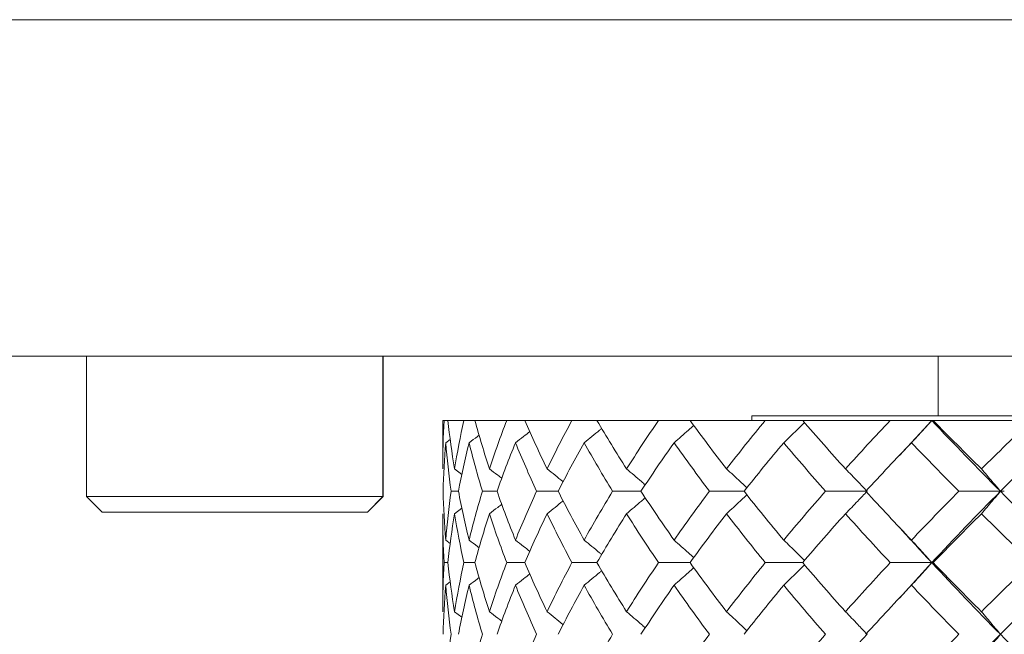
# Model space of a CAD drawing. Header units: inches. Extents: x 1.8 to 31.6, y 1.9 to 20.6.
# Tile 66 of 81: x 29.163 to 29.66, y 10.223 to 10.534. Entities that reach past the tile are written whole.
import ezdxf

# ---------------------------------------------------------------- set-up
doc = ezdxf.new("R2010")
doc.units = ezdxf.units.IN
doc.header["$MEASUREMENT"] = 0

msp = doc.modelspace()

# ---------------------------------------------------------------- linework, layer by layer
at = {"color": 7, "linetype": 'Continuous', "lineweight": 15}
for p, q in [((29.95793, 10.53355), (29.12672, 10.53355)), ((29.20067, 10.36355), (29.12672, 10.36355)), ((29.19691, 10.36355), (29.19691, 10.29268)), ((29.20491, 10.36355), (29.20067, 10.36355)), ((29.73878, 10.36355), (29.20491, 10.36355)), ((29.34652, 10.29268), (29.34652, 10.36355)), ((29.34663, 10.29268), (29.34663, 10.36355)), ((29.62672, 10.33355), (29.62672, 10.36355)), ((29.37672, 10.33114), (29.37672, 10.30671)), ((29.37741, 10.33114), (29.37672, 10.33114)), ((29.37927, 10.33114), (29.37741, 10.33114)), ((29.38736, 10.33114), (29.37927, 10.33114)), ((29.39293, 10.33114), (29.38736, 10.33114)), ((29.40897, 10.33114), (29.39293, 10.33114)), ((29.41815, 10.33114), (29.40897, 10.33114)), ((29.4419, 10.33114), (29.41815, 10.33114)), ((29.45455, 10.33114), (29.4419, 10.33114)), ((29.48563, 10.33114), (29.45455, 10.33114)), ((29.50155, 10.33114), (29.48563, 10.33114)), ((29.53948, 10.33114), (29.50155, 10.33114)), ((29.53272, 10.33355), (29.53272, 10.33114)), ((29.69791, 10.33355), (29.53272, 10.33355)), ((29.55841, 10.33114), (29.53948, 10.33114)), ((29.60258, 10.33114), (29.55841, 10.33114)), ((29.62357, 10.33114), (29.60258, 10.33114)), ((29.62357, 10.33114), (29.60721, 10.31352)), ((29.62423, 10.33114), (29.62357, 10.33114)), ((29.67395, 10.33114), (29.62423, 10.33114)), ((29.3782, 10.31992), (29.38047, 10.32159)), ((29.38263, 10.30671), (29.38637, 10.30393)), ((29.38464, 10.2954), (29.38091, 10.2954)), ((29.40411, 10.2954), (29.39673, 10.2954)), ((29.43499, 10.2954), (29.42405, 10.2954)), ((29.47677, 10.2954), (29.46246, 10.2954)), ((29.5288, 10.2954), (29.51134, 10.2954)), ((29.59092, 10.2954), (29.56993, 10.2954)), ((29.65821, 10.2954), (29.6373, 10.2954)), ((29.65821, 10.2954), (29.66019, 10.2954)), ((29.19691, 10.29268), (29.20479, 10.28481)), ((29.34652, 10.29268), (29.19691, 10.29268)), ((29.33864, 10.28481), (29.34652, 10.29268)), ((29.33875, 10.28481), (29.34663, 10.29268)), ((29.34663, 10.29268), (29.34652, 10.29268)), ((29.33864, 10.28481), (29.20479, 10.28481)), ((29.33875, 10.28481), (29.33864, 10.28481)), ((29.37672, 10.28407), (29.37672, 10.23459)), ((29.38263, 10.28407), (29.38639, 10.28688)), ((29.3782, 10.27075), (29.38044, 10.26908)), ((29.37927, 10.25937), (29.37741, 10.25937)), ((29.39293, 10.25937), (29.38736, 10.25937)), ((29.41815, 10.25937), (29.40897, 10.25937)), ((29.45455, 10.25937), (29.4419, 10.25937)), ((29.50155, 10.25937), (29.48563, 10.25937)), ((29.55841, 10.25937), (29.53948, 10.25937)), ((29.62357, 10.25937), (29.60258, 10.25937)), ((29.62357, 10.25937), (29.60721, 10.24148)), ((29.62357, 10.25937), (29.62423, 10.25937)), ((29.3782, 10.24797), (29.38047, 10.24966)), ((29.38263, 10.23459), (29.38637, 10.23178))]:
    msp.add_line(p, q, dxfattribs=at)
for points in [[(29.37741, 10.33114), (29.37695, 10.32304), (29.37672, 10.3149), (29.37672, 10.30671)], [(29.37927, 10.33114), (29.38016, 10.32304), (29.38128, 10.3149), (29.38263, 10.30671)], [(29.38736, 10.33114), (29.38556, 10.32304), (29.38398, 10.3149), (29.38263, 10.30671)], [(29.39293, 10.33114), (29.39515, 10.32304), (29.3976, 10.3149), (29.40028, 10.30671)], [(29.40897, 10.33114), (29.40586, 10.32304), (29.40296, 10.3149), (29.40028, 10.30671)], [(29.41815, 10.33114), (29.42167, 10.32304), (29.42542, 10.3149), (29.42938, 10.30671)], [(29.4419, 10.33114), (29.43753, 10.32304), (29.43335, 10.3149), (29.42938, 10.30671)], [(29.45455, 10.33114), (29.45931, 10.32304), (29.46429, 10.3149), (29.46949, 10.30671)], [(29.48563, 10.33114), (29.48006, 10.32304), (29.47468, 10.3149), (29.46949, 10.30671)], [(29.50155, 10.33114), (29.50748, 10.32304), (29.51362, 10.3149), (29.51995, 10.30671)], [(29.53948, 10.33114), (29.5328, 10.32304), (29.52629, 10.3149), (29.51995, 10.30671)], [(29.55841, 10.33114), (29.56542, 10.32304), (29.57261, 10.3149), (29.57999, 10.30671)], [(29.60258, 10.33114), (29.5949, 10.32304), (29.58737, 10.3149), (29.57999, 10.30671)], [(29.62357, 10.33114), (29.63476, 10.31933), (29.64632, 10.3074), (29.65821, 10.2954)], [(29.62423, 10.33114), (29.6322, 10.32304), (29.64034, 10.3149), (29.64865, 10.30671)], [(29.67395, 10.33114), (29.66539, 10.32304), (29.65695, 10.3149), (29.64865, 10.30671)], [(29.69469, 10.33114), (29.68227, 10.31933), (29.6701, 10.3074), (29.65821, 10.2954)], [(29.3782, 10.31992), (29.37752, 10.31179), (29.37708, 10.30361), (29.37686, 10.2954)], [(29.3782, 10.31992), (29.37887, 10.31179), (29.37978, 10.30361), (29.38091, 10.2954)], [(29.39, 10.31992), (29.38799, 10.31179), (29.3862, 10.30361), (29.38464, 10.2954)], [(29.39, 10.31992), (29.39201, 10.31179), (29.39425, 10.30361), (29.39673, 10.2954)], [(29.41342, 10.31992), (29.4101, 10.31179), (29.407, 10.30361), (29.40411, 10.2954)], [(29.41342, 10.31992), (29.41674, 10.31179), (29.42028, 10.30361), (29.42405, 10.2954)], [(29.44809, 10.31992), (29.44352, 10.31179), (29.43915, 10.30361), (29.43499, 10.2954)], [(29.44809, 10.31992), (29.45267, 10.31179), (29.45746, 10.30361), (29.46246, 10.2954)], [(29.49347, 10.31992), (29.48772, 10.31179), (29.48215, 10.30361), (29.47677, 10.2954)], [(29.49347, 10.31992), (29.49922, 10.31179), (29.50518, 10.30361), (29.51134, 10.2954)], [(29.54883, 10.31992), (29.54199, 10.31179), (29.53531, 10.30361), (29.5288, 10.2954)], [(29.54883, 10.31992), (29.55567, 10.31179), (29.56271, 10.30361), (29.56993, 10.2954)], [(29.6133, 10.31992), (29.60548, 10.31179), (29.59779, 10.30361), (29.59026, 10.2954)], [(29.6133, 10.31992), (29.62113, 10.31179), (29.62913, 10.30361), (29.6373, 10.2954)], [(29.37686, 10.2954), (29.37707, 10.28722), (29.37752, 10.279), (29.3782, 10.27075)], [(29.38091, 10.2954), (29.37978, 10.28722), (29.37887, 10.279), (29.3782, 10.27075)], [(29.38464, 10.2954), (29.38619, 10.28722), (29.38798, 10.279), (29.39, 10.27075)], [(29.39673, 10.2954), (29.39426, 10.28722), (29.39202, 10.279), (29.39, 10.27075)], [(29.40411, 10.2954), (29.40699, 10.28722), (29.4101, 10.279), (29.41342, 10.27075)], [(29.42405, 10.2954), (29.4203, 10.28722), (29.41675, 10.279), (29.41342, 10.27075)], [(29.43499, 10.2954), (29.43914, 10.28722), (29.44351, 10.279), (29.44809, 10.27075)], [(29.46246, 10.2954), (29.45747, 10.28722), (29.45268, 10.279), (29.44809, 10.27075)], [(29.47677, 10.2954), (29.48213, 10.28722), (29.4877, 10.279), (29.49347, 10.27075)], [(29.51134, 10.2954), (29.5052, 10.28722), (29.49924, 10.279), (29.49347, 10.27075)], [(29.5288, 10.2954), (29.53529, 10.28722), (29.54197, 10.279), (29.54883, 10.27075)], [(29.56993, 10.2954), (29.56273, 10.28722), (29.55569, 10.279), (29.54883, 10.27075)], [(29.59026, 10.2954), (29.59777, 10.28722), (29.60545, 10.279), (29.6133, 10.27075)], [(29.6373, 10.2954), (29.62916, 10.28722), (29.62115, 10.279), (29.6133, 10.27075)], [(29.65821, 10.2954), (29.64637, 10.28346), (29.63481, 10.27143), (29.62357, 10.25937)], [(29.65821, 10.2954), (29.67005, 10.28346), (29.68222, 10.27143), (29.69469, 10.25937)], [(29.37672, 10.28407), (29.37672, 10.27586), (29.37695, 10.26762), (29.37741, 10.25937)], [(29.38263, 10.28407), (29.38128, 10.27586), (29.38016, 10.26762), (29.37927, 10.25937)], [(29.38263, 10.28407), (29.38398, 10.27586), (29.38555, 10.26762), (29.38736, 10.25937)], [(29.40028, 10.28407), (29.39761, 10.27586), (29.39515, 10.26762), (29.39293, 10.25937)], [(29.40028, 10.28407), (29.40295, 10.27586), (29.40585, 10.26762), (29.40897, 10.25937)], [(29.42938, 10.28407), (29.42543, 10.27586), (29.42168, 10.26762), (29.41815, 10.25937)], [(29.42938, 10.28407), (29.43334, 10.27586), (29.43751, 10.26762), (29.4419, 10.25937)], [(29.46949, 10.28407), (29.46431, 10.27586), (29.45933, 10.26762), (29.45455, 10.25937)], [(29.46949, 10.28407), (29.47466, 10.27586), (29.48005, 10.26762), (29.48563, 10.25937)], [(29.51995, 10.28407), (29.51364, 10.27586), (29.5075, 10.26762), (29.50155, 10.25937)], [(29.51995, 10.28407), (29.52627, 10.27586), (29.53278, 10.26762), (29.53948, 10.25937)], [(29.57999, 10.28407), (29.57263, 10.27586), (29.56544, 10.26762), (29.55841, 10.25937)], [(29.57999, 10.28407), (29.58734, 10.27586), (29.59488, 10.26762), (29.60258, 10.25937)], [(29.64865, 10.28407), (29.64037, 10.27586), (29.63223, 10.26762), (29.62423, 10.25937)], [(29.64865, 10.28407), (29.65693, 10.27586), (29.66536, 10.26762), (29.67395, 10.25937)], [(29.37741, 10.25937), (29.37695, 10.25112), (29.37672, 10.24286), (29.37672, 10.23459)], [(29.37927, 10.25937), (29.38016, 10.25112), (29.38128, 10.24286), (29.38263, 10.23459)], [(29.38736, 10.25937), (29.38556, 10.25112), (29.38398, 10.24286), (29.38263, 10.23459)], [(29.39293, 10.25937), (29.39515, 10.25112), (29.3976, 10.24286), (29.40028, 10.23459)], [(29.40897, 10.25937), (29.40585, 10.25112), (29.40295, 10.24286), (29.40028, 10.23459)], [(29.41815, 10.25937), (29.42168, 10.25112), (29.42542, 10.24286), (29.42938, 10.23459)], [(29.4419, 10.25937), (29.43752, 10.25112), (29.43334, 10.24286), (29.42938, 10.23459)], [(29.45455, 10.25937), (29.45932, 10.25112), (29.4643, 10.24286), (29.46949, 10.23459)], [(29.48563, 10.25937), (29.48006, 10.25112), (29.47467, 10.24286), (29.46949, 10.23459)], [(29.50155, 10.25937), (29.50749, 10.25112), (29.51363, 10.24286), (29.51995, 10.23459)], [(29.53948, 10.25937), (29.53279, 10.25112), (29.52628, 10.24286), (29.51995, 10.23459)], [(29.55841, 10.25937), (29.56543, 10.25112), (29.57262, 10.24286), (29.57999, 10.23459)], [(29.60258, 10.25937), (29.59489, 10.25112), (29.58736, 10.24286), (29.57999, 10.23459)], [(29.62357, 10.25937), (29.63479, 10.24733), (29.64634, 10.23525), (29.65821, 10.22317)], [(29.62423, 10.25937), (29.63221, 10.25112), (29.64036, 10.24286), (29.64865, 10.23459)], [(29.67395, 10.25937), (29.66538, 10.25112), (29.65694, 10.24286), (29.64865, 10.23459)], [(29.69469, 10.25937), (29.68225, 10.24733), (29.67008, 10.23525), (29.65821, 10.22317)], [(29.3782, 10.24797), (29.37752, 10.23971), (29.37708, 10.23144), (29.37686, 10.22317)], [(29.3782, 10.24797), (29.37887, 10.23971), (29.37978, 10.23144), (29.38091, 10.22317)], [(29.39, 10.24797), (29.38798, 10.23971), (29.3862, 10.23144), (29.38464, 10.22317)], [(29.39, 10.24797), (29.39201, 10.23971), (29.39426, 10.23144), (29.39673, 10.22317)], [(29.41342, 10.24797), (29.4101, 10.23971), (29.407, 10.23144), (29.40411, 10.22317)], [(29.41342, 10.24797), (29.41675, 10.23971), (29.42029, 10.23144), (29.42405, 10.22317)], [(29.44809, 10.24797), (29.44352, 10.23971), (29.43915, 10.23144), (29.43499, 10.22317)], [(29.44809, 10.24797), (29.45267, 10.23971), (29.45746, 10.23144), (29.46246, 10.22317)], [(29.49347, 10.24797), (29.48771, 10.23971), (29.48214, 10.23144), (29.47677, 10.22317)], [(29.49347, 10.24797), (29.49923, 10.23971), (29.50519, 10.23144), (29.51134, 10.22317)], [(29.54883, 10.24797), (29.54198, 10.23971), (29.5353, 10.23144), (29.5288, 10.22317)], [(29.54883, 10.24797), (29.55568, 10.23971), (29.56272, 10.23144), (29.56993, 10.22317)], [(29.6133, 10.24797), (29.60547, 10.23971), (29.59778, 10.23144), (29.59026, 10.22317)], [(29.6133, 10.24797), (29.62114, 10.23971), (29.62914, 10.23144), (29.6373, 10.22317)], [(29.38091, 10.22317), (29.37978, 10.2149), (29.37887, 10.20662), (29.3782, 10.19836)], [(29.39673, 10.22317), (29.39426, 10.2149), (29.39201, 10.20662), (29.39, 10.19836)], [(29.42405, 10.22317), (29.42029, 10.2149), (29.41675, 10.20662), (29.41342, 10.19836)], [(29.46246, 10.22317), (29.45746, 10.2149), (29.45267, 10.20662), (29.44809, 10.19836)], [(29.51134, 10.22317), (29.50519, 10.2149), (29.49923, 10.20662), (29.49347, 10.19836)], [(29.56993, 10.22317), (29.56272, 10.2149), (29.55569, 10.20662), (29.54883, 10.19836)], [(29.6373, 10.22317), (29.62915, 10.2149), (29.62114, 10.20662), (29.6133, 10.19836)], [(29.65821, 10.22317), (29.64634, 10.21109), (29.63479, 10.19901), (29.62357, 10.18695)], [(29.65821, 10.22317), (29.67007, 10.21109), (29.68225, 10.19901), (29.69469, 10.18695)]]:
    msp.add_open_spline(points, degree=3, dxfattribs=at)
for points, knots in [([(29.54883, 10.31992), (29.54994, 10.32097), (29.55216, 10.32308), (29.55519, 10.32601), (29.55758, 10.32835), (29.55886, 10.32963), (29.55933, 10.33009)], [0, 0, 0, 0, 0.3148443, 0.6296887, 0.8656528, 1, 1, 1, 1]), ([(29.6133, 10.31992), (29.61429, 10.32097), (29.61528, 10.32202), (29.61626, 10.32308), (29.61724, 10.32414), (29.61822, 10.32521), (29.6192, 10.32628), (29.62066, 10.32789), (29.62212, 10.32951), (29.62357, 10.33114)], [0, 0, 0, 0, 0.0001359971, 0.0001359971, 0.0001359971, 0.0002719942, 0.0002719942, 0.0002719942, 0.0004758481, 0.0004758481, 0.0004758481, 0.0004758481]), ([(29.41342, 10.31992), (29.41479, 10.32097), (29.41722, 10.32283), (29.41962, 10.32472), (29.42066, 10.32554)], [0, 0, 0, 0, 0.565623, 1, 1, 1, 1]), ([(29.44809, 10.31992), (29.4494, 10.32097), (29.45201, 10.32308), (29.45495, 10.3255), (29.45659, 10.32687), (29.45694, 10.32716)], [0, 0, 0, 0, 0.439928, 0.879857, 1, 1, 1, 1]), ([(29.49347, 10.31992), (29.49469, 10.32097), (29.4959, 10.32202), (29.49711, 10.32308), (29.49833, 10.32414), (29.49953, 10.32521), (29.50074, 10.32628), (29.50163, 10.32707), (29.50251, 10.32786), (29.5034, 10.32866)], [0, 0, 0, 0, 0.0001359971, 0.0001359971, 0.0001359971, 0.0002719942, 0.0002719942, 0.0002719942, 0.0003721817, 0.0003721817, 0.0003721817, 0.0003721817]), ([(29.39, 10.31992), (29.39142, 10.32097), (29.39311, 10.32223), (29.3948, 10.3235), (29.39507, 10.32372)], [0, 0, 0, 0, 0.83502, 1, 1, 1, 1]), ([(29.40028, 10.30671), (29.40167, 10.30565), (29.40375, 10.30408), (29.40582, 10.30248), (29.4065, 10.30195)], [0, 0, 0, 0, 0.6700409, 1, 1, 1, 1]), ([(29.42938, 10.30671), (29.43072, 10.30565), (29.43339, 10.30354), (29.43609, 10.30137), (29.43745, 10.30026), (29.43749, 10.30022)], [0, 0, 0, 0, 0.492743, 0.985486, 1, 1, 1, 1]), ([(29.46949, 10.30671), (29.47075, 10.30565), (29.47327, 10.30354), (29.47641, 10.30085), (29.47829, 10.29921), (29.47893, 10.29865)], [0, 0, 0, 0, 0.397797, 0.795594, 1, 1, 1, 1]), ([(29.51995, 10.30671), (29.52112, 10.30565), (29.52344, 10.30354), (29.52662, 10.30059), (29.52888, 10.29847), (29.52999, 10.29741), (29.53023, 10.29718)], [0, 0, 0, 0, 0.337212, 0.674424, 0.92868, 1, 1, 1, 1]), ([(29.57999, 10.30671), (29.58104, 10.30566), (29.58209, 10.3046), (29.58313, 10.30353), (29.58417, 10.30247), (29.58522, 10.3014), (29.58625, 10.30032), (29.58782, 10.2987), (29.58937, 10.29706), (29.59092, 10.2954)], [0, 0, 0, 0, 0.0001359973, 0.0001359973, 0.0001359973, 0.0002719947, 0.0002719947, 0.0002719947, 0.0004770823, 0.0004770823, 0.0004770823, 0.0004770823]), ([(29.64865, 10.30671), (29.64957, 10.30566), (29.65048, 10.3046), (29.65139, 10.30353), (29.65231, 10.30247), (29.65322, 10.3014), (29.65412, 10.30032), (29.65549, 10.2987), (29.65685, 10.29706), (29.65821, 10.2954)], [0, 0, 0, 0, 0.0001359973, 0.0001359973, 0.0001359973, 0.0002719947, 0.0002719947, 0.0002719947, 0.0004770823, 0.0004770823, 0.0004770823, 0.0004770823]), ([(29.57999, 10.28407), (29.58104, 10.28513), (29.58208, 10.28619), (29.58313, 10.28726), (29.58417, 10.28832), (29.58521, 10.2894), (29.58624, 10.29048), (29.58781, 10.29211), (29.58937, 10.29375), (29.59092, 10.2954)], [0, 0, 0, 0, 0.0001359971, 0.0001359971, 0.0001359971, 0.0002719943, 0.0002719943, 0.0002719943, 0.00047754, 0.00047754, 0.00047754, 0.00047754]), ([(29.64865, 10.28407), (29.64956, 10.28513), (29.65048, 10.28619), (29.65139, 10.28726), (29.6523, 10.28832), (29.65321, 10.2894), (29.65412, 10.29048), (29.65549, 10.29211), (29.65685, 10.29375), (29.65821, 10.2954)], [0, 0, 0, 0, 0.0001359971, 0.0001359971, 0.0001359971, 0.0002719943, 0.0002719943, 0.0002719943, 0.00047754, 0.00047754, 0.00047754, 0.00047754]), ([(29.42938, 10.28407), (29.43072, 10.28513), (29.43339, 10.28725), (29.43609, 10.28943), (29.43745, 10.29055), (29.4375, 10.29059)], [0, 0, 0, 0, 0.491623, 0.983247, 1, 1, 1, 1]), ([(29.46949, 10.28407), (29.47074, 10.28513), (29.47326, 10.28725), (29.47641, 10.28995), (29.47829, 10.2916), (29.47894, 10.29216)], [0, 0, 0, 0, 0.397178, 0.794357, 1, 1, 1, 1]), ([(29.51995, 10.28407), (29.52111, 10.28513), (29.52344, 10.28725), (29.52662, 10.29021), (29.52888, 10.29234), (29.52998, 10.2934), (29.53023, 10.29363)], [0, 0, 0, 0, 0.336815, 0.67363, 0.928155, 1, 1, 1, 1]), ([(29.40028, 10.28407), (29.40167, 10.28513), (29.40376, 10.28671), (29.40582, 10.28832), (29.40651, 10.28886)], [0, 0, 0, 0, 0.66754, 1, 1, 1, 1]), ([(29.60721, 10.2772), (29.60779, 10.27656), (29.61309, 10.27062), (29.61863, 10.26467), (29.62357, 10.25937)], [0, 0, 0, 0, 0.108758, 1, 1, 1, 1]), ([(29.39, 10.27075), (29.39141, 10.26969), (29.3931, 10.26842), (29.39478, 10.26713), (29.39506, 10.26692)], [0, 0, 0, 0, 0.834306, 1, 1, 1, 1]), ([(29.41342, 10.27075), (29.41479, 10.26969), (29.41721, 10.26781), (29.41961, 10.2659), (29.42065, 10.26506)], [0, 0, 0, 0, 0.56382, 1, 1, 1, 1]), ([(29.44809, 10.27075), (29.44939, 10.26969), (29.45199, 10.26757), (29.45493, 10.26511), (29.45657, 10.26372), (29.45694, 10.26341)], [0, 0, 0, 0, 0.438077, 0.876153, 1, 1, 1, 1]), ([(29.49347, 10.27075), (29.49468, 10.26969), (29.49589, 10.26863), (29.4971, 10.26756), (29.49831, 10.26649), (29.49951, 10.26541), (29.50071, 10.26433), (29.5016, 10.26352), (29.5025, 10.26271), (29.5034, 10.26189)], [0, 0, 0, 0, 0.0001359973, 0.0001359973, 0.0001359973, 0.0002719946, 0.0002719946, 0.0002719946, 0.0003739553, 0.0003739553, 0.0003739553, 0.0003739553]), ([(29.54883, 10.27075), (29.54994, 10.26969), (29.55215, 10.26757), (29.55517, 10.2646), (29.55757, 10.26222), (29.55886, 10.26091), (29.55933, 10.26043)], [0, 0, 0, 0, 0.313261, 0.626521, 0.864132, 1, 1, 1, 1]), ([(29.6133, 10.27075), (29.61429, 10.26969), (29.61527, 10.26863), (29.61625, 10.26756), (29.61723, 10.26649), (29.6182, 10.26541), (29.61917, 10.26433), (29.62065, 10.26269), (29.62211, 10.26104), (29.62357, 10.25937)], [0, 0, 0, 0, 0.0001359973, 0.0001359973, 0.0001359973, 0.0002719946, 0.0002719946, 0.0002719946, 0.0004783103, 0.0004783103, 0.0004783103, 0.0004783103]), ([(29.6133, 10.24797), (29.61429, 10.24903), (29.61527, 10.25009), (29.61625, 10.25116), (29.61722, 10.25224), (29.6182, 10.25331), (29.61917, 10.25439), (29.62064, 10.25604), (29.62211, 10.2577), (29.62357, 10.25937)], [0, 0, 0, 0, 0.0001359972, 0.0001359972, 0.0001359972, 0.0002719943, 0.0002719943, 0.0002719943, 0.0004785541, 0.0004785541, 0.0004785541, 0.0004785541]), ([(29.44809, 10.24797), (29.44939, 10.24903), (29.45199, 10.25116), (29.45493, 10.25362), (29.45658, 10.25502), (29.45694, 10.25533)], [0, 0, 0, 0, 0.437455, 0.874909, 1, 1, 1, 1]), ([(29.49347, 10.24797), (29.49468, 10.24903), (29.49589, 10.25009), (29.4971, 10.25116), (29.4983, 10.25224), (29.4995, 10.25331), (29.5007, 10.25439), (29.5016, 10.25521), (29.5025, 10.25603), (29.5034, 10.25685)], [0, 0, 0, 0, 0.0001359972, 0.0001359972, 0.0001359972, 0.0002719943, 0.0002719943, 0.0002719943, 0.0003742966, 0.0003742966, 0.0003742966, 0.0003742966]), ([(29.54883, 10.24797), (29.54993, 10.24903), (29.55214, 10.25116), (29.55517, 10.25413), (29.55756, 10.25651), (29.55886, 10.25782), (29.55933, 10.2583)], [0, 0, 0, 0, 0.3130626, 0.6261252, 0.8638673, 1, 1, 1, 1]), ([(29.39, 10.24797), (29.39141, 10.24903), (29.39311, 10.25031), (29.39479, 10.2516), (29.39508, 10.25182)], [0, 0, 0, 0, 0.830433, 1, 1, 1, 1]), ([(29.41342, 10.24797), (29.41479, 10.24903), (29.41721, 10.25092), (29.41962, 10.25284), (29.42067, 10.25368)], [0, 0, 0, 0, 0.562473, 1, 1, 1, 1]), ([(29.40028, 10.23459), (29.40167, 10.23353), (29.40375, 10.23193), (29.40581, 10.23032), (29.40649, 10.22978)], [0, 0, 0, 0, 0.667547, 1, 1, 1, 1]), ([(29.42938, 10.23459), (29.43071, 10.23352), (29.43338, 10.23139), (29.43608, 10.2292), (29.43744, 10.22807), (29.43749, 10.22803)], [0, 0, 0, 0, 0.490929, 0.981858, 1, 1, 1, 1]), ([(29.46949, 10.23459), (29.47074, 10.23352), (29.47325, 10.2314), (29.4764, 10.22868), (29.47828, 10.22702), (29.47893, 10.22645)], [0, 0, 0, 0, 0.396339, 0.792679, 1, 1, 1, 1]), ([(29.51995, 10.23459), (29.52111, 10.23352), (29.52343, 10.2314), (29.52661, 10.22842), (29.52887, 10.22627), (29.52998, 10.2252), (29.53023, 10.22496)], [0, 0, 0, 0, 0.335975, 0.671951, 0.92746, 1, 1, 1, 1]), ([(29.57999, 10.23459), (29.58104, 10.23353), (29.58208, 10.23246), (29.58312, 10.23139), (29.58416, 10.23032), (29.5852, 10.22924), (29.58623, 10.22815), (29.5878, 10.22651), (29.58937, 10.22484), (29.59092, 10.22317)], [0, 0, 0, 0, 0.0001359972, 0.0001359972, 0.0001359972, 0.0002719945, 0.0002719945, 0.0002719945, 0.0004788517, 0.0004788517, 0.0004788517, 0.0004788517]), ([(29.64865, 10.23459), (29.64956, 10.23353), (29.65047, 10.23246), (29.65138, 10.23139), (29.65229, 10.23032), (29.6532, 10.22924), (29.6541, 10.22815), (29.65548, 10.22651), (29.65685, 10.22484), (29.65821, 10.22317)], [0, 0, 0, 0, 0.0001359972, 0.0001359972, 0.0001359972, 0.0002719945, 0.0002719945, 0.0002719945, 0.0004788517, 0.0004788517, 0.0004788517, 0.0004788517]), ([(29.57999, 10.21175), (29.58104, 10.21281), (29.58208, 10.21388), (29.58312, 10.21495), (29.58416, 10.21602), (29.5852, 10.2171), (29.58623, 10.21818), (29.5878, 10.21983), (29.58937, 10.22149), (29.59092, 10.22317)], [0, 0, 0, 0, 0.0001359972, 0.0001359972, 0.0001359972, 0.0002719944, 0.0002719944, 0.0002719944, 0.0004788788, 0.0004788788, 0.0004788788, 0.0004788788]), ([(29.64865, 10.21175), (29.64956, 10.21281), (29.65047, 10.21388), (29.65138, 10.21495), (29.65229, 10.21602), (29.6532, 10.2171), (29.6541, 10.21818), (29.65548, 10.21983), (29.65685, 10.22149), (29.65821, 10.22317)], [0, 0, 0, 0, 0.0001359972, 0.0001359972, 0.0001359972, 0.0002719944, 0.0002719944, 0.0002719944, 0.0004788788, 0.0004788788, 0.0004788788, 0.0004788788])]:
    msp.add_open_spline(points, degree=3, knots=knots, dxfattribs=at)

doc.saveas('drawing.dxf')
